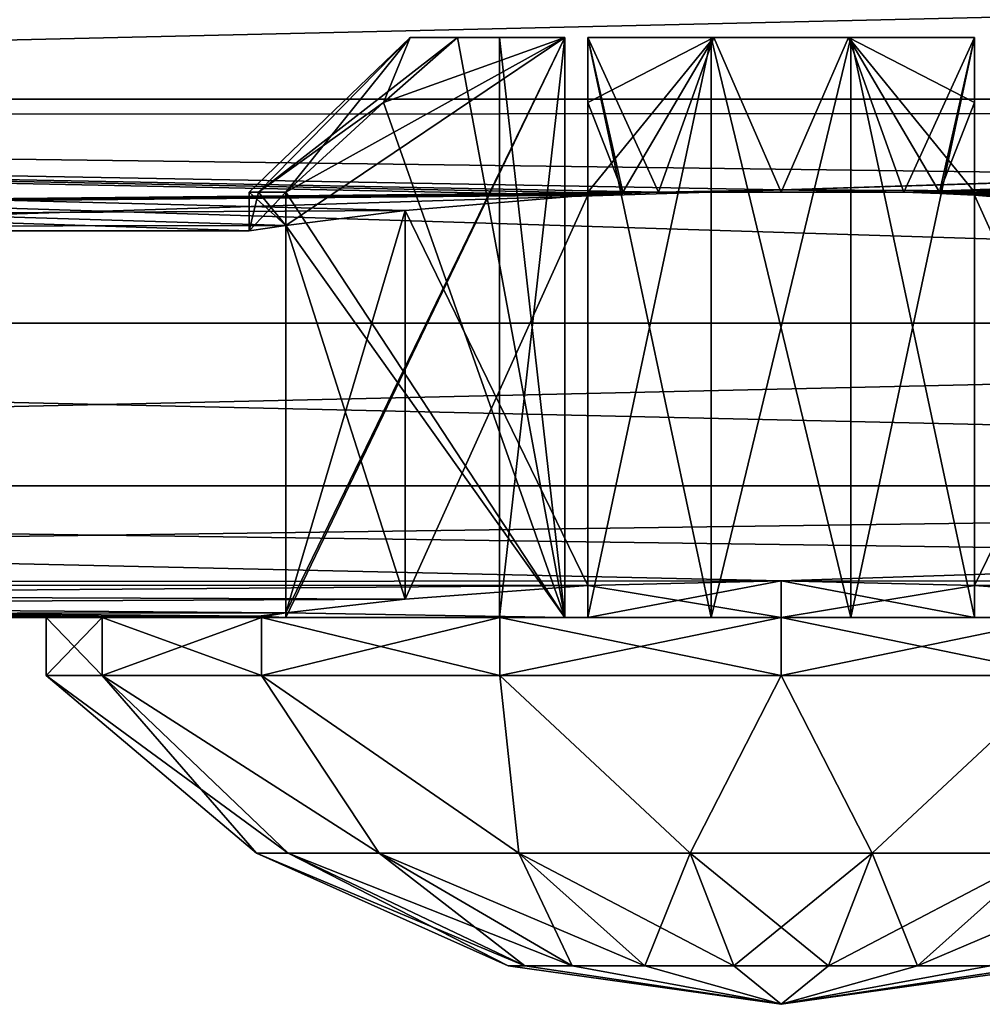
# Model space of a CAD drawing. Header units: millimetres. Extents: x -144 to 364, y -408 to 1133.
# Tile 8 of 256: x -124.44 to -119.46, y -22 to -16.91. Entities that reach past the tile are written whole.
import ezdxf

# ---------------------------------------------------------------- set-up
doc = ezdxf.new("R2010")
doc.units = ezdxf.units.MM
doc.header["$LTSCALE"] = 41.718519
for name, color, linetype in [('1028', 7, 'CONTINUOUS'), ('1030', 7, 'CONTINUOUS'), ('1085', 7, 'CONTINUOUS'), ('1087', 7, 'CONTINUOUS'), ('1126', 7, 'CONTINUOUS'), ('1127', 7, 'CONTINUOUS'), ('1128', 7, 'CONTINUOUS'), ('1130', 7, 'CONTINUOUS'), ('1131', 7, 'CONTINUOUS'), ('1132', 7, 'CONTINUOUS'), ('1133', 7, 'CONTINUOUS'), ('1138', 7, 'CONTINUOUS'), ('1139', 7, 'CONTINUOUS'), ('1140', 7, 'CONTINUOUS'), ('1141', 7, 'CONTINUOUS'), ('1142', 7, 'CONTINUOUS'), ('1143', 7, 'CONTINUOUS'), ('1144', 7, 'CONTINUOUS'), ('1145', 7, 'CONTINUOUS'), ('1146', 7, 'CONTINUOUS'), ('1148', 7, 'CONTINUOUS'), ('1149', 7, 'CONTINUOUS'), ('1150', 7, 'CONTINUOUS'), ('1151', 7, 'CONTINUOUS'), ('1176', 7, 'CONTINUOUS'), ('1177', 7, 'CONTINUOUS'), ('1178', 7, 'CONTINUOUS'), ('1179', 7, 'CONTINUOUS'), ('1190', 7, 'CONTINUOUS'), ('1191', 7, 'CONTINUOUS'), ('1192', 7, 'CONTINUOUS'), ('1193', 7, 'CONTINUOUS'), ('1194', 7, 'CONTINUOUS'), ('1197', 7, 'CONTINUOUS'), ('1198', 7, 'CONTINUOUS'), ('1199', 7, 'CONTINUOUS'), ('1200', 7, 'CONTINUOUS')]:
    doc.layers.add(name, color=color, linetype=linetype)

msp = doc.modelspace()

# ---------------------------------------------------------------- linework, layer by layer
at = {"layer": '1028', "color": 7, "linetype": 'CONTINUOUS', "true_color": 0xaaaaaa}
for points in [[(-141.5, -17.4071, 4.5819), (-141.5, -15.6676, 8.8615), (-108, -17.3867, 4.6587), (-141.5, -17.4071, 4.5819)], [(-108, -17.3867, 4.6587), (-141.5, -15.6676, 8.8615), (-108, -16.6299, 6.8882), (-108, -17.3867, 4.6587)], [(-141.5, -15.6676, -8.8615), (-141.5, -17.4071, -4.5819), (-108, -16.6299, -6.8882), (-141.5, -15.6676, -8.8615)], [(-108, -16.6299, -6.8882), (-141.5, -17.4071, -4.5819), (-108, -17.3867, -4.6587), (-108, -16.6299, -6.8882)], [(-108, -17.846, 2.3495), (-141.5, -17.4071, 4.5819), (-108, -17.3867, 4.6587), (-108, -17.846, 2.3495)], [(-108, -17.3867, -4.6587), (-141.5, -17.4071, -4.5819), (-120.5, -17.7887, -2.75), (-108, -17.3867, -4.6587)], [(-141.5, -18), (-141.5, -17.4071, 4.5819), (-123.25, -18), (-141.5, -18)], [(-141.5, -17.4071, 4.5819), (-108, -17.846, 2.3495), (-120.5, -17.7887, 2.75), (-141.5, -17.4071, 4.5819)], [(-123.25, -18), (-141.5, -17.4071, 4.5819), (-123.0617, -17.9722, 1), (-123.25, -18)], [(-123.0617, -17.9722, 1), (-141.5, -17.4071, 4.5819), (-122.4446, -17.8947, 1.9445), (-123.0617, -17.9722, 1)], [(-122.4446, -17.8947, 1.9445), (-141.5, -17.4071, 4.5819), (-121.5, -17.8168, 2.5617), (-122.4446, -17.8947, 1.9445)], [(-121.5, -17.8168, 2.5617), (-141.5, -17.4071, 4.5819), (-121.3193, -17.8075, 2.6251), (-121.5, -17.8168, 2.5617)], [(-121.3193, -17.8075, 2.6251), (-141.5, -17.4071, 4.5819), (-121.1345, -17.8, 2.6758), (-121.3193, -17.8075, 2.6251)], [(-121.1345, -17.8, 2.6758), (-141.5, -17.4071, 4.5819), (-120.5, -17.7887, 2.75), (-121.1345, -17.8, 2.6758)], [(-141.5, -17.4071, -4.5819), (-141.5, -18), (-121.1345, -17.8, -2.6758), (-141.5, -17.4071, -4.5819)], [(-120.5, -17.7887, -2.75), (-141.5, -17.4071, -4.5819), (-121.1345, -17.8, -2.6758), (-120.5, -17.7887, -2.75)], [(-119.8655, -17.8, -2.6758), (-108, -17.3867, -4.6587), (-120.5, -17.7887, -2.75), (-119.8655, -17.8, -2.6758)], [(-119.6807, -17.8075, -2.6251), (-108, -17.3867, -4.6587), (-119.8655, -17.8, -2.6758), (-119.6807, -17.8075, -2.6251)], [(-119.5, -17.8168, -2.5617), (-108, -17.3867, -4.6587), (-119.6807, -17.8075, -2.6251), (-119.5, -17.8168, -2.5617)], [(-108, -17.846, -2.3495), (-108, -17.3867, -4.6587), (-119.5, -17.8168, -2.5617), (-108, -17.846, -2.3495)], [(-121.1345, -17.8, -2.6758), (-141.5, -18), (-121.3193, -17.8075, -2.6251), (-121.1345, -17.8, -2.6758)], [(-121.3193, -17.8075, -2.6251), (-141.5, -18), (-121.5, -17.8168, -2.5617), (-121.3193, -17.8075, -2.6251)], [(-121.5, -17.8168, -2.5617), (-141.5, -18), (-122.4446, -17.8947, -1.9445), (-121.5, -17.8168, -2.5617)], [(-108, -17.846, 2.3495), (-119.8655, -17.8, 2.6758), (-120.5, -17.7887, 2.75), (-108, -17.846, 2.3495)], [(-119.8655, -17.8, 2.6758), (-108, -17.846, 2.3495), (-119.6807, -17.8075, 2.6251), (-119.8655, -17.8, 2.6758)], [(-119.6807, -17.8075, 2.6251), (-108, -17.846, 2.3495), (-119.5, -17.8168, 2.5617), (-119.6807, -17.8075, 2.6251)], [(-118.5554, -17.8947, -1.9445), (-108, -17.846, -2.3495), (-119.5, -17.8168, -2.5617), (-118.5554, -17.8947, -1.9445)], [(-119.5, -17.8168, 2.5617), (-108, -17.846, 2.3495), (-118.5554, -17.8947, 1.9445), (-119.5, -17.8168, 2.5617)], [(-122.4446, -17.8947, -1.9445), (-141.5, -18), (-123.0617, -17.9722, -1), (-122.4446, -17.8947, -1.9445)], [(-123.0617, -17.9722, -1), (-141.5, -18), (-123.25, -18), (-123.0617, -17.9722, -1)]]:
    msp.add_3dface(points, dxfattribs=at)
at = {"layer": '1030', "color": 7, "linetype": 'CONTINUOUS', "true_color": 0xaaaaaa}
for points in [[(-105.5, -15.8671, -12.1752), (-105.5, -17.3205, -10), (-142.5241, -15.8671, -12.1752), (-105.5, -15.8671, -12.1752)], [(-142.5241, -15.8671, -12.1752), (-105.5, -17.3205, -10), (-142.5241, -17.3205, -10), (-142.5241, -15.8671, -12.1752)], [(-105.5, -17.3205, 10), (-105.5, -15.8671, 12.1752), (-142.5241, -17.3205, 10), (-105.5, -17.3205, 10)], [(-142.5241, -17.3205, 10), (-105.5, -15.8671, 12.1752), (-142.5241, -15.8671, 12.1752), (-142.5241, -17.3205, 10)], [(-105.5, -17.3205, -10), (-105.5, -18.4776, -7.6537), (-142.5241, -17.3205, -10), (-105.5, -17.3205, -10)], [(-142.5241, -17.3205, -10), (-105.5, -18.4776, -7.6537), (-142.5241, -18.4776, -7.6537), (-142.5241, -17.3205, -10)], [(-105.5, -18.4776, 7.6537), (-105.5, -17.3205, 10), (-142.5241, -18.4776, 7.6537), (-105.5, -18.4776, 7.6537)], [(-142.5241, -18.4776, 7.6537), (-105.5, -17.3205, 10), (-142.5241, -17.3205, 10), (-142.5241, -18.4776, 7.6537)], [(-105.5, -18.4776, -7.6537), (-105.5, -19.3185, -5.1764), (-142.5241, -18.4776, -7.6537), (-105.5, -18.4776, -7.6537)], [(-142.5241, -18.4776, -7.6537), (-105.5, -19.3185, -5.1764), (-142.5241, -19.3185, -5.1764), (-142.5241, -18.4776, -7.6537)], [(-105.5, -19.3185, 5.1764), (-105.5, -18.4776, 7.6537), (-142.5241, -19.3185, 5.1764), (-105.5, -19.3185, 5.1764)], [(-142.5241, -19.3185, 5.1764), (-105.5, -18.4776, 7.6537), (-142.5241, -18.4776, 7.6537), (-142.5241, -19.3185, 5.1764)], [(-105.5, -19.3185, -5.1764), (-105.5, -19.8289, -2.6105), (-142.5241, -19.3185, -5.1764), (-105.5, -19.3185, -5.1764)], [(-142.5241, -19.3185, -5.1764), (-105.5, -19.8289, -2.6105), (-120.5, -19.81, -2.75), (-142.5241, -19.3185, -5.1764)], [(-142.5241, -19.8289, 2.6105), (-105.5, -19.3185, 5.1764), (-142.5241, -19.3185, 5.1764), (-142.5241, -19.8289, 2.6105)], [(-105.5, -19.3185, 5.1764), (-142.5241, -19.8289, 2.6105), (-120.5, -19.81, 2.75), (-105.5, -19.3185, 5.1764)], [(-142.5241, -19.8289, -2.6105), (-142.5241, -19.3185, -5.1764), (-120.5, -19.81, -2.75), (-142.5241, -19.8289, -2.6105)], [(-105.5, -19.8289, 2.6105), (-105.5, -19.3185, 5.1764), (-120.5, -19.81, 2.75), (-105.5, -19.8289, 2.6105)], [(-121.5, -19.8353, -2.5617), (-142.5241, -19.8289, -2.6105), (-120.5, -19.81, -2.75), (-121.5, -19.8353, -2.5617)], [(-120.5, -19.81, 2.75), (-142.5241, -19.8289, 2.6105), (-121.5, -19.8353, 2.5617), (-120.5, -19.81, 2.75)], [(-142.5241, -20), (-142.5241, -19.8289, -2.6105), (-123.25, -20), (-142.5241, -20)], [(-123.25, -20), (-142.5241, -19.8289, -2.6105), (-123.2026, -19.9935, -0.5082), (-123.25, -20)], [(-123.2026, -19.9935, -0.5082), (-142.5241, -19.8289, -2.6105), (-123.0617, -19.975, -1), (-123.2026, -19.9935, -0.5082)], [(-123.0617, -19.975, -1), (-142.5241, -19.8289, -2.6105), (-122.4446, -19.9052, -1.9445), (-123.0617, -19.975, -1)], [(-122.4446, -19.9052, -1.9445), (-142.5241, -19.8289, -2.6105), (-121.5, -19.8353, -2.5617), (-122.4446, -19.9052, -1.9445)], [(-142.5241, -19.8289, 2.6105), (-142.5241, -20), (-121.5, -19.8353, 2.5617), (-142.5241, -19.8289, 2.6105)], [(-121.5, -19.8353, 2.5617), (-142.5241, -20), (-122.4446, -19.9052, 1.9445), (-121.5, -19.8353, 2.5617)], [(-120.5, -19.81, -2.75), (-105.5, -19.8289, -2.6105), (-119.5, -19.8353, -2.5617), (-120.5, -19.81, -2.75)], [(-119.5, -19.8353, 2.5617), (-105.5, -19.8289, 2.6105), (-120.5, -19.81, 2.75), (-119.5, -19.8353, 2.5617)], [(-105.5, -19.8289, -2.6105), (-105.5, -20), (-119.5, -19.8353, -2.5617), (-105.5, -19.8289, -2.6105)], [(-118.5554, -19.9052, 1.9445), (-105.5, -19.8289, 2.6105), (-119.5, -19.8353, 2.5617), (-118.5554, -19.9052, 1.9445)], [(-119.5, -19.8353, -2.5617), (-105.5, -20), (-118.5554, -19.9052, -1.9445), (-119.5, -19.8353, -2.5617)], [(-142.5241, -20), (-123.0617, -19.975, 1), (-122.4446, -19.9052, 1.9445), (-142.5241, -20)], [(-123.0617, -19.975, 1), (-142.5241, -20), (-123.2026, -19.9935, 0.5082), (-123.0617, -19.975, 1)], [(-123.2026, -19.9935, 0.5082), (-142.5241, -20), (-123.25, -20), (-123.2026, -19.9935, 0.5082)]]:
    msp.add_3dface(points, dxfattribs=at)
at = {"layer": '1085', "color": 7, "linetype": 'CONTINUOUS', "true_color": 0xaaaaaa}
for points in [[(-121.5, -17.8168, -2.5617), (-122.4446, -17.8947, -1.9445), (-121.5, -19.8353, -2.5617), (-121.5, -17.8168, -2.5617)], [(-122.4446, -17.8947, -1.9445), (-123.0617, -17.9722, -1), (-122.4446, -19.9052, -1.9445), (-122.4446, -17.8947, -1.9445)], [(-122.4446, -17.8947, -1.9445), (-122.4446, -19.9052, -1.9445), (-121.5, -19.8353, -2.5617), (-122.4446, -17.8947, -1.9445)], [(-123.0617, -17.9722, -1), (-123.0617, -19.975, -1), (-122.4446, -19.9052, -1.9445), (-123.0617, -17.9722, -1)]]:
    msp.add_3dface(points, dxfattribs=at)
at = {"layer": '1087', "color": 7, "linetype": 'CONTINUOUS', "true_color": 0xaaaaaa}
for points in [[(-119.5, -17.8168, 2.5617), (-118.5554, -17.8947, 1.9445), (-119.5, -19.8353, 2.5617), (-119.5, -17.8168, 2.5617)], [(-118.5554, -17.8947, 1.9445), (-118.5554, -19.9052, 1.9445), (-119.5, -19.8353, 2.5617), (-118.5554, -17.8947, 1.9445)]]:
    msp.add_3dface(points, dxfattribs=at)
at = {"layer": '1126', "color": 7, "linetype": 'CONTINUOUS', "true_color": 0xaaaaaa}
for points in [[(-123.25, -20), (-124.3, -20), (-124.0107, -20, 1.4542), (-123.25, -20)], [(-124.3, -20), (-123.25, -20), (-123.2025, -20, -0.5088), (-124.3, -20)], [(-124.0107, -20, -1.4542), (-124.3, -20), (-123.0617, -20, -1), (-124.0107, -20, -1.4542)], [(-123.0617, -20, -1), (-124.3, -20), (-123.2025, -20, -0.5088), (-123.0617, -20, -1)], [(-123.25, -20), (-124.0107, -20, 1.4542), (-123.2025, -20, 0.5088), (-123.25, -20)], [(-123.187, -20, -2.687), (-124.0107, -20, -1.4542), (-121.5, -20, -2.5617), (-123.187, -20, -2.687)], [(-121.5, -20, -2.5617), (-124.0107, -20, -1.4542), (-121.5, -20, -1.118), (-121.5, -20, -2.5617)], [(-121.5, -20, -1.118), (-124.0107, -20, -1.4542), (-123.0617, -20, -1), (-121.5, -20, -1.118)], [(-124.0107, -20, 1.4542), (-123.187, -20, 2.687), (-121.5, -20, 2.5617), (-124.0107, -20, 1.4542)], [(-121.5, -20, 1.118), (-124.0107, -20, 1.4542), (-121.5, -20, 2.5617), (-121.5, -20, 1.118)], [(-124.0107, -20, 1.4542), (-121.5, -20, 1.118), (-121.618, -20, 1), (-124.0107, -20, 1.4542)], [(-123.2025, -20, 0.5088), (-124.0107, -20, 1.4542), (-123.0617, -20, 1), (-123.2025, -20, 0.5088)], [(-123.0617, -20, 1), (-124.0107, -20, 1.4542), (-121.618, -20, 1), (-123.0617, -20, 1)], [(-121.9542, -20, -3.5107), (-123.187, -20, -2.687), (-119.0458, -20, -3.5107), (-121.9542, -20, -3.5107)], [(-119.0458, -20, -3.5107), (-123.187, -20, -2.687), (-120.5, -20, -2.75), (-119.0458, -20, -3.5107)], [(-120.5, -20, -2.75), (-123.187, -20, -2.687), (-121.5, -20, -2.5617), (-120.5, -20, -2.75)], [(-123.187, -20, 2.687), (-121.9542, -20, 3.5107), (-120.5, -20, 2.75), (-123.187, -20, 2.687)], [(-121.5, -20, 2.5617), (-123.187, -20, 2.687), (-120.5, -20, 2.75), (-121.5, -20, 2.5617)], [(-119.5, -20, -1.118), (-121.5, -20, -1.118), (-123.0617, -20, -1), (-119.5, -20, -1.118)], [(-119.5, -20, -1.118), (-123.0617, -20, -1), (-121.618, -20, -1), (-119.5, -20, -1.118)], [(-119.0442, -20, -0.3613), (-119.382, -20, -1), (-121.9558, -20, -0.3613), (-119.0442, -20, -0.3613)], [(-121.9558, -20, -0.3613), (-119.382, -20, -1), (-121.618, -20, -1), (-121.9558, -20, -0.3613)], [(-119.0442, -20, 0.3613), (-119.0442, -20, -0.3613), (-121.9558, -20, 0.3613), (-119.0442, -20, 0.3613)], [(-121.9558, -20, 0.3613), (-119.0442, -20, -0.3613), (-121.9558, -20, -0.3613), (-121.9558, -20, 0.3613)], [(-121.618, -20, 1), (-119.0442, -20, 0.3613), (-121.9558, -20, 0.3613), (-121.618, -20, 1)], [(-120.5, -20, -3.8), (-121.9542, -20, -3.5107), (-119.0458, -20, -3.5107), (-120.5, -20, -3.8)], [(-119.0458, -20, 3.5107), (-117.813, -20, 2.687), (-121.9542, -20, 3.5107), (-119.0458, -20, 3.5107)], [(-121.9542, -20, 3.5107), (-117.813, -20, 2.687), (-120.5, -20, 2.75), (-121.9542, -20, 3.5107)], [(-120.5, -20, 3.8), (-119.0458, -20, 3.5107), (-121.9542, -20, 3.5107), (-120.5, -20, 3.8)], [(-121.5, -20, 1.118), (-119.382, -20, 1), (-121.618, -20, 1), (-121.5, -20, 1.118)], [(-119.382, -20, -1), (-119.5, -20, -1.118), (-121.618, -20, -1), (-119.382, -20, -1)], [(-119.382, -20, 1), (-119.0442, -20, 0.3613), (-121.618, -20, 1), (-119.382, -20, 1)], [(-120.8613, -20, 1.4558), (-119.5, -20, 1.118), (-121.5, -20, 1.118), (-120.8613, -20, 1.4558)], [(-121.5, -20, 1.118), (-119.5, -20, 1.118), (-117.9383, -20, 1), (-121.5, -20, 1.118)], [(-121.5, -20, 1.118), (-117.9383, -20, 1), (-119.382, -20, 1), (-121.5, -20, 1.118)], [(-120.8613, -20, -1.4558), (-121.5, -20, -1.118), (-120.1387, -20, -1.4558), (-120.8613, -20, -1.4558)], [(-120.1387, -20, -1.4558), (-121.5, -20, -1.118), (-119.5, -20, -1.118), (-120.1387, -20, -1.4558)], [(-120.1387, -20, 1.4558), (-119.5, -20, 1.118), (-120.8613, -20, 1.4558), (-120.1387, -20, 1.4558)], [(-117.813, -20, -2.687), (-119.0458, -20, -3.5107), (-120.5, -20, -2.75), (-117.813, -20, -2.687)], [(-119.5, -20, -2.5617), (-117.813, -20, -2.687), (-120.5, -20, -2.75), (-119.5, -20, -2.5617)], [(-117.813, -20, 2.687), (-119.5, -20, 2.5617), (-120.5, -20, 2.75), (-117.813, -20, 2.687)], [(-116.9893, -20, -1.4542), (-117.813, -20, -2.687), (-119.5, -20, -2.5617), (-116.9893, -20, -1.4542)], [(-116.9893, -20, -1.4542), (-119.5, -20, -2.5617), (-119.5, -20, -1.118), (-116.9893, -20, -1.4542)], [(-116.9893, -20, -1.4542), (-119.5, -20, -1.118), (-119.382, -20, -1), (-116.9893, -20, -1.4542)], [(-117.813, -20, 2.687), (-116.9893, -20, 1.4542), (-119.5, -20, 2.5617), (-117.813, -20, 2.687)], [(-119.5, -20, 2.5617), (-116.9893, -20, 1.4542), (-119.5, -20, 1.118), (-119.5, -20, 2.5617)], [(-119.5, -20, 1.118), (-116.9893, -20, 1.4542), (-117.9383, -20, 1), (-119.5, -20, 1.118)]]:
    msp.add_3dface(points, dxfattribs=at)
at = {"layer": '1127', "color": 7, "linetype": 'CONTINUOUS', "true_color": 0xaaaaaa}
for points in [[(-124.0107, -20.3, 1.4542), (-124.3, -20.3), (-123.0489, -21.2183, 0.9277), (-124.0107, -20.3, 1.4542)], [(-123.0489, -21.2183, 0.9277), (-124.3, -20.3), (-123.2125, -21.2183), (-123.0489, -21.2183, 0.9277)], [(-123.187, -20.3, 2.687), (-124.0107, -20.3, 1.4542), (-122.5779, -21.2183, 1.7436), (-123.187, -20.3, 2.687)], [(-122.5779, -21.2183, 1.7436), (-124.0107, -20.3, 1.4542), (-123.0489, -21.2183, 0.9277), (-122.5779, -21.2183, 1.7436)], [(-121.9542, -20.3, 3.5107), (-123.187, -20.3, 2.687), (-121.8563, -21.2183, 2.3491), (-121.9542, -20.3, 3.5107)], [(-121.8563, -21.2183, 2.3491), (-123.187, -20.3, 2.687), (-122.5779, -21.2183, 1.7436), (-121.8563, -21.2183, 2.3491)], [(-120.5, -20.3, 3.8), (-121.9542, -20.3, 3.5107), (-120.971, -21.2183, 2.6713), (-120.5, -20.3, 3.8)], [(-120.971, -21.2183, 2.6713), (-121.9542, -20.3, 3.5107), (-121.8563, -21.2183, 2.3491), (-120.971, -21.2183, 2.6713)], [(-120.029, -21.2183, 2.6713), (-120.5, -20.3, 3.8), (-120.971, -21.2183, 2.6713), (-120.029, -21.2183, 2.6713)], [(-119.0458, -20.3, 3.5107), (-120.5, -20.3, 3.8), (-120.029, -21.2183, 2.6713), (-119.0458, -20.3, 3.5107)], [(-119.1437, -21.2183, 2.3491), (-119.0458, -20.3, 3.5107), (-120.029, -21.2183, 2.6713), (-119.1437, -21.2183, 2.3491)], [(-121.9108, -21.8009), (-121.8257, -21.8009, 0.4825), (-123.2125, -21.2183), (-121.9108, -21.8009)], [(-121.8257, -21.8009, 0.4825), (-123.0489, -21.2183, 0.9277), (-123.2125, -21.2183), (-121.8257, -21.8009, 0.4825)], [(-121.8257, -21.8009, 0.4825), (-121.5807, -21.8009, 0.9068), (-123.0489, -21.2183, 0.9277), (-121.8257, -21.8009, 0.4825)], [(-121.5807, -21.8009, 0.9068), (-122.5779, -21.2183, 1.7436), (-123.0489, -21.2183, 0.9277), (-121.5807, -21.8009, 0.9068)], [(-121.5807, -21.8009, 0.9068), (-121.2054, -21.8009, 1.2218), (-122.5779, -21.2183, 1.7436), (-121.5807, -21.8009, 0.9068)], [(-121.2054, -21.8009, 1.2218), (-121.8563, -21.2183, 2.3491), (-122.5779, -21.2183, 1.7436), (-121.2054, -21.8009, 1.2218)], [(-121.2054, -21.8009, 1.2218), (-120.745, -21.8009, 1.3893), (-121.8563, -21.2183, 2.3491), (-121.2054, -21.8009, 1.2218)], [(-120.745, -21.8009, 1.3893), (-120.971, -21.2183, 2.6713), (-121.8563, -21.2183, 2.3491), (-120.745, -21.8009, 1.3893)], [(-120.745, -21.8009, 1.3893), (-120.255, -21.8009, 1.3893), (-120.971, -21.2183, 2.6713), (-120.745, -21.8009, 1.3893)], [(-120.255, -21.8009, 1.3893), (-120.029, -21.2183, 2.6713), (-120.971, -21.2183, 2.6713), (-120.255, -21.8009, 1.3893)], [(-120.255, -21.8009, 1.3893), (-119.7946, -21.8009, 1.2218), (-120.029, -21.2183, 2.6713), (-120.255, -21.8009, 1.3893)], [(-119.7946, -21.8009, 1.2218), (-119.1437, -21.2183, 2.3491), (-120.029, -21.2183, 2.6713), (-119.7946, -21.8009, 1.2218)], [(-119.7946, -21.8009, 1.2218), (-119.4193, -21.8009, 0.9068), (-119.1437, -21.2183, 2.3491), (-119.7946, -21.8009, 1.2218)], [(-121.9108, -21.8009), (-120.5, -22), (-121.8257, -21.8009, 0.4825), (-121.9108, -21.8009)], [(-121.8257, -21.8009, 0.4825), (-120.5, -22), (-121.5807, -21.8009, 0.9068), (-121.8257, -21.8009, 0.4825)], [(-121.5807, -21.8009, 0.9068), (-120.5, -22), (-121.2054, -21.8009, 1.2218), (-121.5807, -21.8009, 0.9068)], [(-121.2054, -21.8009, 1.2218), (-120.5, -22), (-120.745, -21.8009, 1.3893), (-121.2054, -21.8009, 1.2218)], [(-120.745, -21.8009, 1.3893), (-120.5, -22), (-120.255, -21.8009, 1.3893), (-120.745, -21.8009, 1.3893)], [(-120.255, -21.8009, 1.3893), (-120.5, -22), (-119.7946, -21.8009, 1.2218), (-120.255, -21.8009, 1.3893)], [(-119.7946, -21.8009, 1.2218), (-120.5, -22), (-119.4193, -21.8009, 0.9068), (-119.7946, -21.8009, 1.2218)], [(-119.4193, -21.8009, 0.9068), (-120.5, -22), (-119.1743, -21.8009, 0.4825), (-119.4193, -21.8009, 0.9068)], [(-119.1743, -21.8009, 0.4825), (-120.5, -22), (-119.0892, -21.8009), (-119.1743, -21.8009, 0.4825)]]:
    msp.add_3dface(points, dxfattribs=at)
at = {"layer": '1128', "color": 7, "linetype": 'CONTINUOUS', "true_color": 0xaaaaaa}
for points in [[(-123.2125, -21.2183), (-124.3, -20.3), (-124.0107, -20.3, -1.4542), (-123.2125, -21.2183)], [(-123.0489, -21.2183, -0.9277), (-123.2125, -21.2183), (-124.0107, -20.3, -1.4542), (-123.0489, -21.2183, -0.9277)], [(-122.5779, -21.2183, -1.7436), (-123.0489, -21.2183, -0.9277), (-124.0107, -20.3, -1.4542), (-122.5779, -21.2183, -1.7436)], [(-123.187, -20.3, -2.687), (-122.5779, -21.2183, -1.7436), (-124.0107, -20.3, -1.4542), (-123.187, -20.3, -2.687)], [(-121.8563, -21.2183, -2.3491), (-122.5779, -21.2183, -1.7436), (-123.187, -20.3, -2.687), (-121.8563, -21.2183, -2.3491)], [(-121.9542, -20.3, -3.5107), (-121.8563, -21.2183, -2.3491), (-123.187, -20.3, -2.687), (-121.9542, -20.3, -3.5107)], [(-120.971, -21.2183, -2.6713), (-121.8563, -21.2183, -2.3491), (-121.9542, -20.3, -3.5107), (-120.971, -21.2183, -2.6713)], [(-120.5, -20.3, -3.8), (-120.971, -21.2183, -2.6713), (-121.9542, -20.3, -3.5107), (-120.5, -20.3, -3.8)], [(-120.029, -21.2183, -2.6713), (-120.971, -21.2183, -2.6713), (-120.5, -20.3, -3.8), (-120.029, -21.2183, -2.6713)], [(-119.0458, -20.3, -3.5107), (-120.029, -21.2183, -2.6713), (-120.5, -20.3, -3.8), (-119.0458, -20.3, -3.5107)], [(-119.1437, -21.2183, -2.3491), (-120.029, -21.2183, -2.6713), (-119.0458, -20.3, -3.5107), (-119.1437, -21.2183, -2.3491)], [(-121.9108, -21.8009), (-123.2125, -21.2183), (-123.0489, -21.2183, -0.9277), (-121.9108, -21.8009)], [(-121.9108, -21.8009), (-123.0489, -21.2183, -0.9277), (-121.8257, -21.8009, -0.4825), (-121.9108, -21.8009)], [(-123.0489, -21.2183, -0.9277), (-122.5779, -21.2183, -1.7436), (-121.8257, -21.8009, -0.4825), (-123.0489, -21.2183, -0.9277)], [(-122.5779, -21.2183, -1.7436), (-121.8563, -21.2183, -2.3491), (-121.5807, -21.8009, -0.9068), (-122.5779, -21.2183, -1.7436)], [(-121.8257, -21.8009, -0.4825), (-122.5779, -21.2183, -1.7436), (-121.5807, -21.8009, -0.9068), (-121.8257, -21.8009, -0.4825)], [(-121.8563, -21.2183, -2.3491), (-120.971, -21.2183, -2.6713), (-121.2054, -21.8009, -1.2218), (-121.8563, -21.2183, -2.3491)], [(-121.5807, -21.8009, -0.9068), (-121.8563, -21.2183, -2.3491), (-121.2054, -21.8009, -1.2218), (-121.5807, -21.8009, -0.9068)], [(-121.2054, -21.8009, -1.2218), (-120.971, -21.2183, -2.6713), (-120.745, -21.8009, -1.3893), (-121.2054, -21.8009, -1.2218)], [(-120.971, -21.2183, -2.6713), (-120.029, -21.2183, -2.6713), (-120.745, -21.8009, -1.3893), (-120.971, -21.2183, -2.6713)], [(-120.745, -21.8009, -1.3893), (-120.029, -21.2183, -2.6713), (-120.255, -21.8009, -1.3893), (-120.745, -21.8009, -1.3893)], [(-120.029, -21.2183, -2.6713), (-119.1437, -21.2183, -2.3491), (-120.255, -21.8009, -1.3893), (-120.029, -21.2183, -2.6713)], [(-120.255, -21.8009, -1.3893), (-119.1437, -21.2183, -2.3491), (-119.7946, -21.8009, -1.2218), (-120.255, -21.8009, -1.3893)], [(-119.1437, -21.2183, -2.3491), (-118.4221, -21.2183, -1.7436), (-119.7946, -21.8009, -1.2218), (-119.1437, -21.2183, -2.3491)], [(-119.7946, -21.8009, -1.2218), (-118.4221, -21.2183, -1.7436), (-119.4193, -21.8009, -0.9068), (-119.7946, -21.8009, -1.2218)], [(-120.5, -22), (-121.9108, -21.8009), (-121.8257, -21.8009, -0.4825), (-120.5, -22)], [(-120.5, -22), (-121.8257, -21.8009, -0.4825), (-121.5807, -21.8009, -0.9068), (-120.5, -22)], [(-120.5, -22), (-121.5807, -21.8009, -0.9068), (-121.2054, -21.8009, -1.2218), (-120.5, -22)], [(-120.5, -22), (-121.2054, -21.8009, -1.2218), (-120.745, -21.8009, -1.3893), (-120.5, -22)], [(-120.5, -22), (-120.745, -21.8009, -1.3893), (-120.255, -21.8009, -1.3893), (-120.5, -22)], [(-119.0892, -21.8009), (-120.5, -22), (-119.1743, -21.8009, -0.4825), (-119.0892, -21.8009)], [(-120.5, -22), (-120.255, -21.8009, -1.3893), (-119.7946, -21.8009, -1.2218), (-120.5, -22)], [(-120.5, -22), (-119.7946, -21.8009, -1.2218), (-119.4193, -21.8009, -0.9068), (-120.5, -22)], [(-120.5, -22), (-119.4193, -21.8009, -0.9068), (-119.1743, -21.8009, -0.4825), (-120.5, -22)]]:
    msp.add_3dface(points, dxfattribs=at)
at = {"layer": '1130', "color": 7, "linetype": 'CONTINUOUS', "true_color": 0xaaaaaa}
for points in [[(-119.5, -17.8168, 2.5617), (-119.5, -19.8353, 2.5617), (-119.5, -17, 1.118), (-119.5, -17.8168, 2.5617)], [(-119.5, -17.8, 2.5617), (-119.5, -17.8168, 2.5617), (-119.5, -17, 1.118), (-119.5, -17.8, 2.5617)], [(-119.5, -19.8353, 2.5617), (-119.5, -20, 2.5617), (-119.5, -17, 1.118), (-119.5, -19.8353, 2.5617)], [(-119.5, -20, 2.5617), (-119.5, -20, 1.118), (-119.5, -17, 1.118), (-119.5, -20, 2.5617)], [(-119.5, -17.3362, 2.0559), (-119.5, -17.8, 2.5617), (-119.5, -17, 1.118), (-119.5, -17.3362, 2.0559)], [(-119.5, -17, 1.6741), (-119.5, -17.3362, 2.0559), (-119.5, -17, 1.118), (-119.5, -17, 1.6741)]]:
    msp.add_3dface(points, dxfattribs=at)
at = {"layer": '1131', "color": 7, "linetype": 'CONTINUOUS', "true_color": 0xaaaaaa}
for points in [[(-120.8613, -20, 1.4558), (-121.5, -20, 1.118), (-120.8612, -17, 1.4558), (-120.8613, -20, 1.4558)], [(-120.8612, -17, 1.4558), (-121.5, -20, 1.118), (-121.5, -17, 1.118), (-120.8612, -17, 1.4558)], [(-120.1387, -20, 1.4558), (-120.8613, -20, 1.4558), (-120.1388, -17, 1.4558), (-120.1387, -20, 1.4558)], [(-120.1388, -17, 1.4558), (-120.8613, -20, 1.4558), (-120.8612, -17, 1.4558), (-120.1388, -17, 1.4558)], [(-119.5, -17, 1.118), (-120.1387, -20, 1.4558), (-120.1388, -17, 1.4558), (-119.5, -17, 1.118)], [(-119.5, -20, 1.118), (-120.1387, -20, 1.4558), (-119.5, -17, 1.118), (-119.5, -20, 1.118)]]:
    msp.add_3dface(points, dxfattribs=at)
at = {"layer": '1132', "color": 7, "linetype": 'CONTINUOUS', "true_color": 0xaaaaaa}
for points in [[(-121.5, -17, 1.118), (-121.5, -20, 1.118), (-121.5, -17, 1.6741), (-121.5, -17, 1.118)], [(-121.5, -17, 1.6741), (-121.5, -20, 1.118), (-121.5, -17.3362, 2.0559), (-121.5, -17, 1.6741)], [(-121.5, -17.3362, 2.0559), (-121.5, -20, 1.118), (-121.5, -17.8, 2.5617), (-121.5, -17.3362, 2.0559)], [(-121.5, -20, 1.118), (-121.5, -17.8168, 2.5617), (-121.5, -17.8, 2.5617), (-121.5, -20, 1.118)], [(-121.5, -19.8353, 2.5617), (-121.5, -17.8168, 2.5617), (-121.5, -20, 1.118), (-121.5, -19.8353, 2.5617)], [(-121.5, -19.8353, 2.5617), (-121.5, -20, 1.118), (-121.5, -20, 2.5617), (-121.5, -19.8353, 2.5617)]]:
    msp.add_3dface(points, dxfattribs=at)
at = {"layer": '1133', "color": 7, "linetype": 'CONTINUOUS', "true_color": 0xaaaaaa}
for points in [[(-120.5, -19.81, 2.75), (-121.5, -19.8353, 2.5617), (-120.5, -20, 2.75), (-120.5, -19.81, 2.75)], [(-121.5, -19.8353, 2.5617), (-121.5, -20, 2.5617), (-120.5, -20, 2.75), (-121.5, -19.8353, 2.5617)], [(-119.5, -19.8353, 2.5617), (-120.5, -19.81, 2.75), (-119.5, -20, 2.5617), (-119.5, -19.8353, 2.5617)], [(-119.5, -20, 2.5617), (-120.5, -19.81, 2.75), (-120.5, -20, 2.75), (-119.5, -20, 2.5617)]]:
    msp.add_3dface(points, dxfattribs=at)
at = {"layer": '1138', "color": 7, "linetype": 'CONTINUOUS', "true_color": 0xaaaaaa}
for points in [[(-121.5, -19.8353, -2.5617), (-120.5, -19.81, -2.75), (-121.5, -20, -2.5617), (-121.5, -19.8353, -2.5617)], [(-120.5, -19.81, -2.75), (-120.5, -20, -2.75), (-121.5, -20, -2.5617), (-120.5, -19.81, -2.75)], [(-120.5, -19.81, -2.75), (-119.5, -19.8353, -2.5617), (-120.5, -20, -2.75), (-120.5, -19.81, -2.75)], [(-119.5, -19.8353, -2.5617), (-119.5, -20, -2.5617), (-120.5, -20, -2.75), (-119.5, -19.8353, -2.5617)]]:
    msp.add_3dface(points, dxfattribs=at)
at = {"layer": '1139', "color": 7, "linetype": 'CONTINUOUS', "true_color": 0xaaaaaa}
for points in [[(-121.5, -17.8168, -2.5617), (-121.5, -19.8353, -2.5617), (-121.5, -17, -1.118), (-121.5, -17.8168, -2.5617)], [(-121.5, -17.8, -2.5617), (-121.5, -17.8168, -2.5617), (-121.5, -17, -1.118), (-121.5, -17.8, -2.5617)], [(-121.5, -19.8353, -2.5617), (-121.5, -20, -2.5617), (-121.5, -17, -1.118), (-121.5, -19.8353, -2.5617)], [(-121.5, -20, -2.5617), (-121.5, -20, -1.118), (-121.5, -17, -1.118), (-121.5, -20, -2.5617)], [(-121.5, -17.3362, -2.0559), (-121.5, -17.8, -2.5617), (-121.5, -17, -1.118), (-121.5, -17.3362, -2.0559)], [(-121.5, -17, -1.6741), (-121.5, -17.3362, -2.0559), (-121.5, -17, -1.118), (-121.5, -17, -1.6741)]]:
    msp.add_3dface(points, dxfattribs=at)
at = {"layer": '1140', "color": 7, "linetype": 'CONTINUOUS', "true_color": 0xaaaaaa}
for points in [[(-121.5, -20, -1.118), (-120.8613, -20, -1.4558), (-121.5, -17, -1.118), (-121.5, -20, -1.118)], [(-121.5, -17, -1.118), (-120.8613, -20, -1.4558), (-120.8612, -17, -1.4558), (-121.5, -17, -1.118)], [(-120.8613, -20, -1.4558), (-120.1387, -20, -1.4558), (-120.8612, -17, -1.4558), (-120.8613, -20, -1.4558)], [(-120.8612, -17, -1.4558), (-120.1387, -20, -1.4558), (-120.1388, -17, -1.4558), (-120.8612, -17, -1.4558)], [(-120.1387, -20, -1.4558), (-119.5, -20, -1.118), (-120.1388, -17, -1.4558), (-120.1387, -20, -1.4558)], [(-120.1388, -17, -1.4558), (-119.5, -20, -1.118), (-119.5, -17, -1.118), (-120.1388, -17, -1.4558)]]:
    msp.add_3dface(points, dxfattribs=at)
at = {"layer": '1141', "color": 7, "linetype": 'CONTINUOUS', "true_color": 0xaaaaaa}
for points in [[(-119.5, -17, -1.118), (-119.5, -20, -1.118), (-119.5, -17, -1.6741), (-119.5, -17, -1.118)], [(-119.5, -17, -1.6741), (-119.5, -20, -1.118), (-119.5, -17.3362, -2.0559), (-119.5, -17, -1.6741)], [(-119.5, -17.3362, -2.0559), (-119.5, -20, -1.118), (-119.5, -17.8, -2.5617), (-119.5, -17.3362, -2.0559)], [(-119.5, -20, -1.118), (-119.5, -17.8168, -2.5617), (-119.5, -17.8, -2.5617), (-119.5, -20, -1.118)], [(-119.5, -19.8353, -2.5617), (-119.5, -17.8168, -2.5617), (-119.5, -20, -1.118), (-119.5, -19.8353, -2.5617)], [(-119.5, -20, -2.5617), (-119.5, -19.8353, -2.5617), (-119.5, -20, -1.118), (-119.5, -20, -2.5617)]]:
    msp.add_3dface(points, dxfattribs=at)
at = {"layer": '1142', "color": 7, "linetype": 'CONTINUOUS', "true_color": 0xaaaaaa}
for points in [[(-123.25, -20), (-123.2026, -19.9935, -0.5082), (-123.2025, -20, -0.5088), (-123.25, -20)], [(-123.2026, -19.9935, -0.5082), (-123.0617, -19.975, -1), (-123.2025, -20, -0.5088), (-123.2026, -19.9935, -0.5082)], [(-123.0617, -19.975, -1), (-123.0617, -20, -1), (-123.2025, -20, -0.5088), (-123.0617, -19.975, -1)]]:
    msp.add_3dface(points, dxfattribs=at)
at = {"layer": '1143', "color": 7, "linetype": 'CONTINUOUS', "true_color": 0xaaaaaa}
for points in [[(-123.0617, -17.9722, 1), (-123.0617, -19.975, 1), (-121.618, -17, 1), (-123.0617, -17.9722, 1)], [(-123.0617, -17.8, 1), (-123.0617, -17.9722, 1), (-121.618, -17, 1), (-123.0617, -17.8, 1)], [(-123.0617, -19.975, 1), (-123.0617, -20, 1), (-121.618, -17, 1), (-123.0617, -19.975, 1)], [(-123.0617, -20, 1), (-121.618, -20, 1), (-121.618, -17, 1), (-123.0617, -20, 1)], [(-122.5559, -17.3362, 1), (-123.0617, -17.8, 1), (-121.618, -17, 1), (-122.5559, -17.3362, 1)], [(-122.1741, -17, 1), (-122.5559, -17.3362, 1), (-121.618, -17, 1), (-122.1741, -17, 1)]]:
    msp.add_3dface(points, dxfattribs=at)
at = {"layer": '1144', "color": 7, "linetype": 'CONTINUOUS', "true_color": 0xaaaaaa}
for points in [[(-121.618, -20, 1), (-121.9558, -20, 0.3613), (-121.618, -17, 1), (-121.618, -20, 1)], [(-121.9558, -20, 0.3613), (-121.9558, -20, -0.3613), (-121.9558, -17, 0.3612), (-121.9558, -20, 0.3613)], [(-121.618, -17, 1), (-121.9558, -20, 0.3613), (-121.9558, -17, 0.3612), (-121.618, -17, 1)], [(-121.9558, -20, -0.3613), (-121.618, -20, -1), (-121.9558, -17, -0.3612), (-121.9558, -20, -0.3613)], [(-121.9558, -17, 0.3612), (-121.9558, -20, -0.3613), (-121.9558, -17, -0.3612), (-121.9558, -17, 0.3612)], [(-121.9558, -17, -0.3612), (-121.618, -20, -1), (-121.618, -17, -1), (-121.9558, -17, -0.3612)]]:
    msp.add_3dface(points, dxfattribs=at)
at = {"layer": '1145', "color": 7, "linetype": 'CONTINUOUS', "true_color": 0xaaaaaa}
for points in [[(-122.1741, -17, -1), (-121.618, -20, -1), (-122.5559, -17.3362, -1), (-122.1741, -17, -1)], [(-121.618, -17, -1), (-121.618, -20, -1), (-122.1741, -17, -1), (-121.618, -17, -1)], [(-122.5559, -17.3362, -1), (-121.618, -20, -1), (-123.0617, -17.8, -1), (-122.5559, -17.3362, -1)], [(-121.618, -20, -1), (-123.0617, -17.9722, -1), (-123.0617, -17.8, -1), (-121.618, -20, -1)], [(-123.0617, -19.975, -1), (-123.0617, -17.9722, -1), (-121.618, -20, -1), (-123.0617, -19.975, -1)], [(-123.0617, -20, -1), (-123.0617, -19.975, -1), (-121.618, -20, -1), (-123.0617, -20, -1)]]:
    msp.add_3dface(points, dxfattribs=at)
at = {"layer": '1146', "color": 7, "linetype": 'CONTINUOUS', "true_color": 0xaaaaaa}
for points in [[(-121.1345, -17.8, 2.6758), (-121.5, -17, 1.6741), (-121.3193, -17.8, 2.6251), (-121.1345, -17.8, 2.6758)], [(-121.5, -17, 1.6741), (-121.1345, -17.8, 2.6758), (-120.8481, -17, 1.9187), (-121.5, -17, 1.6741)], [(-121.5, -17, 1.6741), (-121.5, -17.3362, 2.0559), (-121.3193, -17.8, 2.6251), (-121.5, -17, 1.6741)], [(-121.1345, -17.8, 2.6758), (-120.5, -17.8, 2.75), (-120.8481, -17, 1.9187), (-121.1345, -17.8, 2.6758)], [(-120.8481, -17, 1.9187), (-120.5, -17.8, 2.75), (-120.1519, -17, 1.9187), (-120.8481, -17, 1.9187)], [(-120.5, -17.8, 2.75), (-119.8655, -17.8, 2.6758), (-120.1519, -17, 1.9187), (-120.5, -17.8, 2.75)], [(-120.1519, -17, 1.9187), (-119.8655, -17.8, 2.6758), (-119.6807, -17.8, 2.6251), (-120.1519, -17, 1.9187)], [(-119.5, -17.8, 2.5617), (-119.5, -17.3362, 2.0559), (-120.1519, -17, 1.9187), (-119.5, -17.8, 2.5617)], [(-119.5, -17.8, 2.5617), (-120.1519, -17, 1.9187), (-119.6807, -17.8, 2.6251), (-119.5, -17.8, 2.5617)], [(-119.5, -17.3362, 2.0559), (-119.5, -17, 1.6741), (-120.1519, -17, 1.9187), (-119.5, -17.3362, 2.0559)], [(-121.5, -17.3362, 2.0559), (-121.5, -17.8, 2.5617), (-121.3193, -17.8, 2.6251), (-121.5, -17.3362, 2.0559)]]:
    msp.add_3dface(points, dxfattribs=at)
at = {"layer": '1148', "color": 7, "linetype": 'CONTINUOUS', "true_color": 0xaaaaaa}
for points in [[(-121.5, -17.8, -2.5617), (-121.5, -17.3362, -2.0559), (-120.8481, -17, -1.9187), (-121.5, -17.8, -2.5617)], [(-121.5, -17.8, -2.5617), (-120.8481, -17, -1.9187), (-121.3193, -17.8, -2.6251), (-121.5, -17.8, -2.5617)], [(-121.5, -17.3362, -2.0559), (-121.5, -17, -1.6741), (-120.8481, -17, -1.9187), (-121.5, -17.3362, -2.0559)], [(-120.8481, -17, -1.9187), (-121.1345, -17.8, -2.6758), (-121.3193, -17.8, -2.6251), (-120.8481, -17, -1.9187)], [(-120.5, -17.8, -2.75), (-121.1345, -17.8, -2.6758), (-120.8481, -17, -1.9187), (-120.5, -17.8, -2.75)], [(-120.1519, -17, -1.9187), (-120.5, -17.8, -2.75), (-120.8481, -17, -1.9187), (-120.1519, -17, -1.9187)], [(-119.8655, -17.8, -2.6758), (-120.5, -17.8, -2.75), (-120.1519, -17, -1.9187), (-119.8655, -17.8, -2.6758)], [(-119.5, -17, -1.6741), (-119.8655, -17.8, -2.6758), (-120.1519, -17, -1.9187), (-119.5, -17, -1.6741)], [(-119.8655, -17.8, -2.6758), (-119.5, -17, -1.6741), (-119.6807, -17.8, -2.6251), (-119.8655, -17.8, -2.6758)], [(-119.5, -17, -1.6741), (-119.5, -17.3362, -2.0559), (-119.6807, -17.8, -2.6251), (-119.5, -17, -1.6741)], [(-119.5, -17.3362, -2.0559), (-119.5, -17.8, -2.5617), (-119.6807, -17.8, -2.6251), (-119.5, -17.3362, -2.0559)]]:
    msp.add_3dface(points, dxfattribs=at)
at = {"layer": '1149', "color": 7, "linetype": 'CONTINUOUS', "true_color": 0xaaaaaa}
for points in [[(-123.25, -17.8), (-123.2025, -17.8, 0.5088), (-122.4187, -17, 0.3481), (-123.25, -17.8)], [(-123.2025, -17.8, -0.5088), (-123.25, -17.8), (-122.4187, -17, -0.3481), (-123.2025, -17.8, -0.5088)], [(-122.4187, -17, -0.3481), (-123.25, -17.8), (-122.4187, -17, 0.3481), (-122.4187, -17, -0.3481)], [(-123.2025, -17.8, 0.5088), (-123.0617, -17.8, 1), (-122.4187, -17, 0.3481), (-123.2025, -17.8, 0.5088)], [(-122.1741, -17, -1), (-122.5559, -17.3362, -1), (-123.2025, -17.8, -0.5088), (-122.1741, -17, -1)], [(-122.1741, -17, -1), (-123.2025, -17.8, -0.5088), (-122.4187, -17, -0.3481), (-122.1741, -17, -1)], [(-123.0617, -17.8, 1), (-122.5559, -17.3362, 1), (-122.4187, -17, 0.3481), (-123.0617, -17.8, 1)], [(-122.5559, -17.3362, 1), (-122.1741, -17, 1), (-122.4187, -17, 0.3481), (-122.5559, -17.3362, 1)], [(-122.5559, -17.3362, -1), (-123.0617, -17.8, -1), (-123.2025, -17.8, -0.5088), (-122.5559, -17.3362, -1)]]:
    msp.add_3dface(points, dxfattribs=at)
at = {"layer": '1150', "color": 7, "linetype": 'CONTINUOUS', "true_color": 0xaaaaaa}
for points in [[(-124.0107, -20, 1.4542), (-124.3, -20), (-124.0107, -20.3, 1.4542), (-124.0107, -20, 1.4542)], [(-124.3, -20), (-124.3, -20.3), (-124.0107, -20.3, 1.4542), (-124.3, -20)], [(-123.187, -20, 2.687), (-124.0107, -20, 1.4542), (-123.187, -20.3, 2.687), (-123.187, -20, 2.687)], [(-124.0107, -20, 1.4542), (-124.0107, -20.3, 1.4542), (-123.187, -20.3, 2.687), (-124.0107, -20, 1.4542)], [(-121.9542, -20, 3.5107), (-123.187, -20, 2.687), (-121.9542, -20.3, 3.5107), (-121.9542, -20, 3.5107)], [(-123.187, -20, 2.687), (-123.187, -20.3, 2.687), (-121.9542, -20.3, 3.5107), (-123.187, -20, 2.687)], [(-120.5, -20, 3.8), (-121.9542, -20, 3.5107), (-120.5, -20.3, 3.8), (-120.5, -20, 3.8)], [(-121.9542, -20, 3.5107), (-121.9542, -20.3, 3.5107), (-120.5, -20.3, 3.8), (-121.9542, -20, 3.5107)], [(-119.0458, -20, 3.5107), (-120.5, -20, 3.8), (-119.0458, -20.3, 3.5107), (-119.0458, -20, 3.5107)], [(-120.5, -20, 3.8), (-120.5, -20.3, 3.8), (-119.0458, -20.3, 3.5107), (-120.5, -20, 3.8)]]:
    msp.add_3dface(points, dxfattribs=at)
at = {"layer": '1151', "color": 7, "linetype": 'CONTINUOUS', "true_color": 0xaaaaaa}
for points in [[(-124.3, -20), (-124.0107, -20, -1.4542), (-124.3, -20.3), (-124.3, -20)], [(-124.3, -20.3), (-124.0107, -20, -1.4542), (-124.0107, -20.3, -1.4542), (-124.3, -20.3)], [(-124.0107, -20, -1.4542), (-123.187, -20, -2.687), (-124.0107, -20.3, -1.4542), (-124.0107, -20, -1.4542)], [(-123.187, -20, -2.687), (-123.187, -20.3, -2.687), (-124.0107, -20.3, -1.4542), (-123.187, -20, -2.687)], [(-123.187, -20, -2.687), (-121.9542, -20, -3.5107), (-123.187, -20.3, -2.687), (-123.187, -20, -2.687)], [(-121.9542, -20, -3.5107), (-121.9542, -20.3, -3.5107), (-123.187, -20.3, -2.687), (-121.9542, -20, -3.5107)], [(-121.9542, -20, -3.5107), (-120.5, -20, -3.8), (-121.9542, -20.3, -3.5107), (-121.9542, -20, -3.5107)], [(-120.5, -20, -3.8), (-120.5, -20.3, -3.8), (-121.9542, -20.3, -3.5107), (-120.5, -20, -3.8)], [(-120.5, -20, -3.8), (-119.0458, -20, -3.5107), (-120.5, -20.3, -3.8), (-120.5, -20, -3.8)], [(-119.0458, -20, -3.5107), (-119.0458, -20.3, -3.5107), (-120.5, -20.3, -3.8), (-119.0458, -20, -3.5107)]]:
    msp.add_3dface(points, dxfattribs=at)
at = {"layer": '1176', "color": 7, "linetype": 'CONTINUOUS', "true_color": 0xaaaaaa}
for points in [[(-120.5, -17.7887, -2.75), (-121.1345, -17.8, -2.6758), (-120.5, -17.8, -2.75), (-120.5, -17.7887, -2.75)], [(-119.8655, -17.8, -2.6758), (-120.5, -17.7887, -2.75), (-120.5, -17.8, -2.75), (-119.8655, -17.8, -2.6758)]]:
    msp.add_3dface(points, dxfattribs=at)
at = {"layer": '1177', "color": 7, "linetype": 'CONTINUOUS', "true_color": 0xaaaaaa}
for points in [[(-118.5554, -17.8947, -1.9445), (-119.5, -17.8168, -2.5617), (-118.5554, -19.9052, -1.9445), (-118.5554, -17.8947, -1.9445)], [(-119.5, -17.8168, -2.5617), (-119.5, -19.8353, -2.5617), (-118.5554, -19.9052, -1.9445), (-119.5, -17.8168, -2.5617)]]:
    msp.add_3dface(points, dxfattribs=at)
at = {"layer": '1178', "color": 7, "linetype": 'CONTINUOUS', "true_color": 0xaaaaaa}
for points in [[(-121.1345, -17.8, 2.6758), (-120.5, -17.7887, 2.75), (-120.5, -17.8, 2.75), (-121.1345, -17.8, 2.6758)], [(-120.5, -17.7887, 2.75), (-119.8655, -17.8, 2.6758), (-120.5, -17.8, 2.75), (-120.5, -17.7887, 2.75)]]:
    msp.add_3dface(points, dxfattribs=at)
at = {"layer": '1179', "color": 7, "linetype": 'CONTINUOUS', "true_color": 0xaaaaaa}
for points in [[(-122.4446, -17.8947, 1.9445), (-121.5, -17.8168, 2.5617), (-122.4446, -19.9052, 1.9445), (-122.4446, -17.8947, 1.9445)], [(-121.5, -17.8168, 2.5617), (-121.5, -19.8353, 2.5617), (-122.4446, -19.9052, 1.9445), (-121.5, -17.8168, 2.5617)], [(-123.0617, -17.9722, 1), (-122.4446, -17.8947, 1.9445), (-123.0617, -19.975, 1), (-123.0617, -17.9722, 1)], [(-123.0617, -19.975, 1), (-122.4446, -17.8947, 1.9445), (-122.4446, -19.9052, 1.9445), (-123.0617, -19.975, 1)]]:
    msp.add_3dface(points, dxfattribs=at)
at = {"layer": '1190', "color": 7, "linetype": 'CONTINUOUS', "true_color": 0xaaaaaa}
for points in [[(-121.5, -17, -1.6741), (-121.5, -17, -1.118), (-120.8612, -17, -1.4558), (-121.5, -17, -1.6741)], [(-121.5, -17, -1.6741), (-120.8612, -17, -1.4558), (-120.8481, -17, -1.9187), (-121.5, -17, -1.6741)], [(-120.8612, -17, -1.4558), (-120.1388, -17, -1.4558), (-120.8481, -17, -1.9187), (-120.8612, -17, -1.4558)], [(-120.1388, -17, -1.4558), (-120.1519, -17, -1.9187), (-120.8481, -17, -1.9187), (-120.1388, -17, -1.4558)], [(-120.1388, -17, -1.4558), (-119.5, -17, -1.118), (-120.1519, -17, -1.9187), (-120.1388, -17, -1.4558)], [(-119.5, -17, -1.118), (-119.5, -17, -1.6741), (-120.1519, -17, -1.9187), (-119.5, -17, -1.118)]]:
    msp.add_3dface(points, dxfattribs=at)
at = {"layer": '1191', "color": 7, "linetype": 'CONTINUOUS', "true_color": 0xaaaaaa}
for points in [[(-120.8612, -17, 1.4558), (-121.5, -17, 1.118), (-120.8481, -17, 1.9187), (-120.8612, -17, 1.4558)], [(-121.5, -17, 1.118), (-121.5, -17, 1.6741), (-120.8481, -17, 1.9187), (-121.5, -17, 1.118)], [(-120.1388, -17, 1.4558), (-120.8612, -17, 1.4558), (-120.1519, -17, 1.9187), (-120.1388, -17, 1.4558)], [(-120.8612, -17, 1.4558), (-120.8481, -17, 1.9187), (-120.1519, -17, 1.9187), (-120.8612, -17, 1.4558)], [(-119.5, -17, 1.6741), (-120.1388, -17, 1.4558), (-120.1519, -17, 1.9187), (-119.5, -17, 1.6741)], [(-119.5, -17, 1.6741), (-119.5, -17, 1.118), (-120.1388, -17, 1.4558), (-119.5, -17, 1.6741)]]:
    msp.add_3dface(points, dxfattribs=at)
at = {"layer": '1192', "color": 7, "linetype": 'CONTINUOUS', "true_color": 0xaaaaaa}
for points in [[(-122.1741, -17, 1), (-121.9558, -17, 0.3612), (-122.4187, -17, 0.3481), (-122.1741, -17, 1)], [(-121.9558, -17, 0.3612), (-121.9558, -17, -0.3612), (-122.4187, -17, 0.3481), (-121.9558, -17, 0.3612)], [(-121.9558, -17, -0.3612), (-121.618, -17, -1), (-122.4187, -17, -0.3481), (-121.9558, -17, -0.3612)], [(-121.9558, -17, -0.3612), (-122.4187, -17, -0.3481), (-122.4187, -17, 0.3481), (-121.9558, -17, -0.3612)], [(-121.618, -17, -1), (-122.1741, -17, -1), (-122.4187, -17, -0.3481), (-121.618, -17, -1)], [(-122.1741, -17, 1), (-121.618, -17, 1), (-121.9558, -17, 0.3612), (-122.1741, -17, 1)]]:
    msp.add_3dface(points, dxfattribs=at)
at = {"layer": '1193', "color": 7, "linetype": 'CONTINUOUS', "true_color": 0xaaaaaa}
for points in [[(-121.5, -17.8168, 2.5617), (-121.3193, -17.8075, 2.6251), (-121.5, -17.8, 2.5617), (-121.5, -17.8168, 2.5617)], [(-121.5, -17.8, 2.5617), (-121.3193, -17.8075, 2.6251), (-121.3193, -17.8, 2.6251), (-121.5, -17.8, 2.5617)], [(-121.3193, -17.8075, 2.6251), (-121.1345, -17.8, 2.6758), (-121.3193, -17.8, 2.6251), (-121.3193, -17.8075, 2.6251)]]:
    msp.add_3dface(points, dxfattribs=at)
at = {"layer": '1194', "color": 7, "linetype": 'CONTINUOUS', "true_color": 0xaaaaaa}
for points in [[(-119.8655, -17.8, 2.6758), (-119.6807, -17.8075, 2.6251), (-119.6807, -17.8, 2.6251), (-119.8655, -17.8, 2.6758)], [(-119.6807, -17.8075, 2.6251), (-119.5, -17.8168, 2.5617), (-119.6807, -17.8, 2.6251), (-119.6807, -17.8075, 2.6251)], [(-119.5, -17.8168, 2.5617), (-119.5, -17.8, 2.5617), (-119.6807, -17.8, 2.6251), (-119.5, -17.8168, 2.5617)]]:
    msp.add_3dface(points, dxfattribs=at)
at = {"layer": '1197', "color": 7, "linetype": 'CONTINUOUS', "true_color": 0xaaaaaa}
for points in [[(-119.6807, -17.8075, -2.6251), (-119.8655, -17.8, -2.6758), (-119.6807, -17.8, -2.6251), (-119.6807, -17.8075, -2.6251)], [(-119.5, -17.8168, -2.5617), (-119.6807, -17.8075, -2.6251), (-119.5, -17.8, -2.5617), (-119.5, -17.8168, -2.5617)], [(-119.5, -17.8, -2.5617), (-119.6807, -17.8075, -2.6251), (-119.6807, -17.8, -2.6251), (-119.5, -17.8, -2.5617)]]:
    msp.add_3dface(points, dxfattribs=at)
at = {"layer": '1198', "color": 7, "linetype": 'CONTINUOUS', "true_color": 0xaaaaaa}
for points in [[(-121.3193, -17.8075, -2.6251), (-121.5, -17.8168, -2.5617), (-121.3193, -17.8, -2.6251), (-121.3193, -17.8075, -2.6251)], [(-121.5, -17.8168, -2.5617), (-121.5, -17.8, -2.5617), (-121.3193, -17.8, -2.6251), (-121.5, -17.8168, -2.5617)], [(-121.1345, -17.8, -2.6758), (-121.3193, -17.8075, -2.6251), (-121.3193, -17.8, -2.6251), (-121.1345, -17.8, -2.6758)]]:
    msp.add_3dface(points, dxfattribs=at)
at = {"layer": '1199', "color": 7, "linetype": 'CONTINUOUS', "true_color": 0xaaaaaa}
for points in [[(-123.0617, -17.9722, -1), (-123.25, -18), (-123.0617, -17.8, -1), (-123.0617, -17.9722, -1)], [(-123.25, -18), (-123.0617, -17.9722, 1), (-123.25, -17.8), (-123.25, -18)], [(-123.0617, -17.8, -1), (-123.25, -18), (-123.2025, -17.8, -0.5088), (-123.0617, -17.8, -1)], [(-123.25, -18), (-123.25, -17.8), (-123.2025, -17.8, -0.5088), (-123.25, -18)], [(-123.0617, -17.9722, 1), (-123.2025, -17.8, 0.5088), (-123.25, -17.8), (-123.0617, -17.9722, 1)], [(-123.0617, -17.9722, 1), (-123.0617, -17.8, 1), (-123.2025, -17.8, 0.5088), (-123.0617, -17.9722, 1)]]:
    msp.add_3dface(points, dxfattribs=at)
at = {"layer": '1200', "color": 7, "linetype": 'CONTINUOUS', "true_color": 0xaaaaaa}
for points in [[(-123.2026, -19.9935, 0.5082), (-123.25, -20), (-123.2025, -20, 0.5088), (-123.2026, -19.9935, 0.5082)], [(-123.0617, -19.975, 1), (-123.2026, -19.9935, 0.5082), (-123.0617, -20, 1), (-123.0617, -19.975, 1)], [(-123.2026, -19.9935, 0.5082), (-123.2025, -20, 0.5088), (-123.0617, -20, 1), (-123.2026, -19.9935, 0.5082)]]:
    msp.add_3dface(points, dxfattribs=at)

doc.saveas('drawing.dxf')
